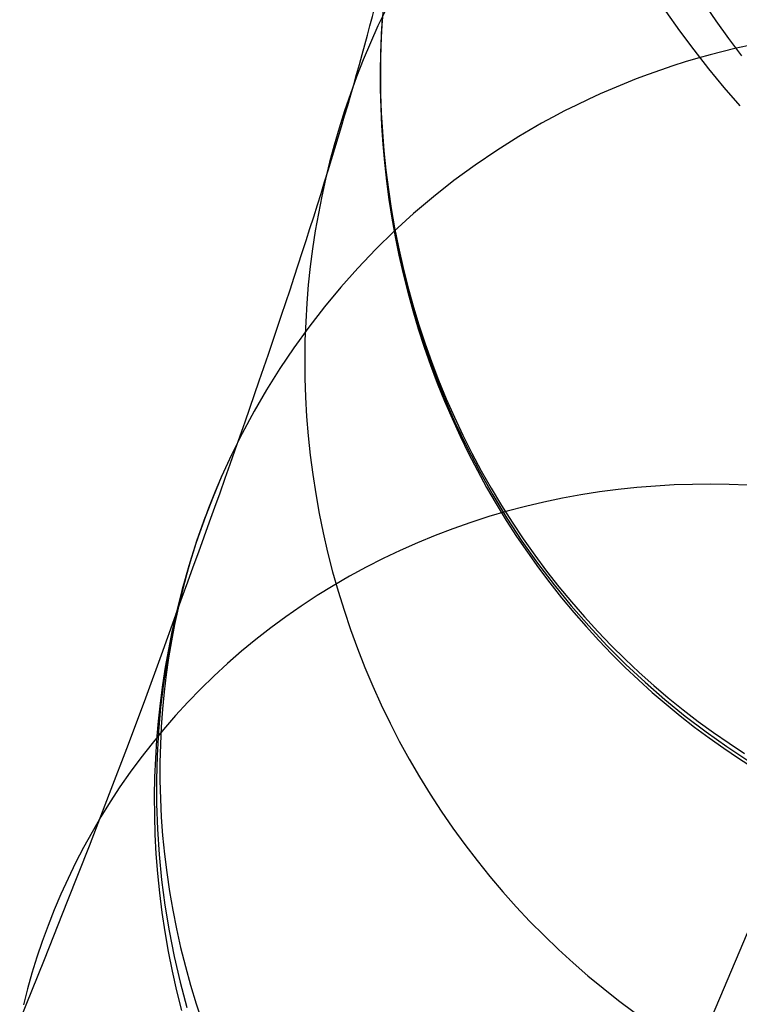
# Model space of a CAD drawing. Extents: x -3677 to -3089, y -67 to 482.
# Tile 25 of 110: x -3522 to -3513, y 360 to 373. Entities that reach past the tile are written whole.
import ezdxf

# ---------------------------------------------------------------- set-up
doc = ezdxf.new("R2010")
doc.units = 0
doc.layers.add('CURVA_ORIGIN', color=125, linetype='CONTINUOUS')

msp = doc.modelspace()

# ---------------------------------------------------------------- linework, layer by layer
at = {"layer": 'CURVA_ORIGIN'}
for p, q in [((-3513.418, 373.118, -147.801), (-3513.261, 372.887, -147.649)), ((-3517.524, 373.04, -100.931), (-3517.628, 372.822, -101.003)), ((-3517.572, 372.932, -116.591), (-3517.586, 372.703, -116.631)), ((-3517.563, 373.046, -116.585), (-3517.585, 372.722, -116.65)), ((-3513.905, 373.01, -146.892), (-3513.73, 372.759, -146.752)), ((-3517.628, 372.822, -101.003), (-3517.726, 372.603, -101.075)), ((-3517.572, 372.911, -116.644), (-3517.586, 372.672, -116.697)), ((-3513.261, 372.887, -147.649), (-3513.097, 372.659, -147.499)), ((-3517.585, 372.722, -116.65), (-3517.596, 372.399, -116.714)), ((-3517.586, 372.703, -116.631), (-3517.595, 372.471, -116.671)), ((-3517.586, 372.672, -116.697), (-3517.594, 372.431, -116.751)), ((-3513.73, 372.759, -146.752), (-3513.546, 372.511, -146.614)), ((-3517.726, 372.603, -101.075), (-3517.818, 372.383, -101.146)), ((-3513.097, 372.659, -147.499), (-3512.926, 372.435, -147.351)), ((-3512.851, 372.565, -84.029), (-3513.012, 372.529, -84.062)), ((-3517.595, 372.471, -116.671), (-3517.6, 372.238, -116.712)), ((-3517.594, 372.431, -116.751), (-3517.597, 372.189, -116.804)), ((-3513.546, 372.511, -146.614), (-3513.355, 372.266, -146.478)), ((-3513.332, 372.449, -84.131), (-3513.494, 372.403, -84.168)), ((-3513.012, 372.529, -84.062), (-3513.332, 372.449, -84.131)), ((-3517.818, 372.383, -101.146), (-3517.905, 372.163, -101.217)), ((-3517.596, 372.399, -116.714), (-3517.598, 372.075, -116.778)), ((-3513.815, 372.305, -84.243), (-3513.975, 372.251, -84.282)), ((-3513.655, 372.356, -84.205), (-3513.815, 372.305, -84.243)), ((-3513.494, 372.403, -84.168), (-3513.655, 372.356, -84.205)), ((-3517.905, 372.163, -101.217), (-3517.985, 371.943, -101.288)), ((-3517.6, 372.238, -116.712), (-3517.599, 372.004, -116.752)), ((-3517.597, 372.189, -116.804), (-3517.594, 371.945, -116.858)), ((-3514.133, 372.195, -84.321), (-3514.29, 372.136, -84.362)), ((-3513.975, 372.251, -84.282), (-3514.133, 372.195, -84.321)), ((-3513.355, 372.266, -146.478), (-3513.155, 372.025, -146.344)), ((-3517.598, 372.075, -116.778), (-3517.59, 371.736, -116.845)), ((-3514.446, 372.074, -84.403), (-3514.601, 372.01, -84.445)), ((-3514.29, 372.136, -84.362), (-3514.446, 372.074, -84.403)), ((-3517.985, 371.943, -101.288), (-3518.061, 371.722, -101.358)), ((-3517.599, 372.004, -116.752), (-3517.593, 371.768, -116.793)), ((-3517.594, 371.945, -116.858), (-3517.586, 371.7, -116.911)), ((-3514.756, 371.942, -84.488), (-3514.91, 371.872, -84.531)), ((-3514.601, 372.01, -84.445), (-3514.756, 371.942, -84.488)), ((-3513.155, 372.025, -146.344), (-3512.947, 371.788, -146.212)), ((-3515.063, 371.799, -84.576), (-3515.215, 371.723, -84.621)), ((-3514.91, 371.872, -84.531), (-3515.063, 371.799, -84.576)), ((-3518.061, 371.722, -101.358), (-3518.13, 371.501, -101.428)), ((-3517.593, 371.768, -116.793), (-3517.583, 371.531, -116.833)), ((-3517.59, 371.736, -116.845), (-3517.571, 371.397, -116.911)), ((-3517.586, 371.7, -116.911), (-3517.571, 371.453, -116.965)), ((-3515.215, 371.723, -84.621), (-3515.365, 371.644, -84.667)), ((-3517.583, 371.531, -116.833), (-3517.566, 371.294, -116.874)), ((-3515.513, 371.563, -84.714), (-3515.806, 371.393, -84.809)), ((-3515.365, 371.644, -84.667), (-3515.513, 371.563, -84.714)), ((-3518.13, 371.501, -101.428), (-3518.194, 371.281, -101.497)), ((-3517.571, 371.453, -116.965), (-3517.552, 371.206, -117.019)), ((-3518.194, 371.281, -101.497), (-3518.253, 371.061, -101.565)), ((-3517.571, 371.397, -116.911), (-3517.542, 371.059, -116.976)), ((-3517.566, 371.294, -116.874), (-3517.545, 371.055, -116.914)), ((-3515.806, 371.393, -84.809), (-3516.093, 371.212, -84.907)), ((-3517.552, 371.206, -117.019), (-3517.526, 370.957, -117.072)), ((-3516.093, 371.212, -84.907), (-3516.373, 371.022, -85.007)), ((-3518.253, 371.061, -101.565), (-3518.306, 370.842, -101.633)), ((-3517.545, 371.055, -116.914), (-3517.519, 370.816, -116.955)), ((-3517.542, 371.059, -116.976), (-3517.502, 370.722, -117.041)), ((-3516.373, 371.022, -85.007), (-3516.646, 370.822, -85.11)), ((-3517.526, 370.957, -117.072), (-3517.494, 370.709, -117.126)), ((-3518.306, 370.842, -101.633), (-3518.355, 370.621, -101.7)), ((-3517.519, 370.816, -116.955), (-3517.486, 370.576, -116.995)), ((-3516.646, 370.822, -85.11), (-3516.912, 370.612, -85.215)), ((-3517.502, 370.722, -117.041), (-3517.451, 370.378, -117.107)), ((-3517.494, 370.709, -117.126), (-3517.457, 370.46, -117.179)), ((-3518.355, 370.621, -101.7), (-3518.399, 370.398, -101.768)), ((-3517.486, 370.576, -116.995), (-3517.449, 370.336, -117.035)), ((-3516.912, 370.612, -85.215), (-3517.168, 370.395, -85.321)), ((-3518.399, 370.398, -101.768), (-3518.439, 370.171, -101.837)), ((-3517.457, 370.46, -117.179), (-3517.413, 370.21, -117.232)), ((-3517.168, 370.395, -85.321), (-3517.417, 370.169, -85.429)), ((-3517.451, 370.378, -117.107), (-3517.388, 370.036, -117.173)), ((-3517.449, 370.336, -117.035), (-3517.406, 370.097, -117.075)), ((-3518.439, 370.171, -101.837), (-3518.474, 369.942, -101.906)), ((-3517.417, 370.169, -85.429), (-3517.657, 369.934, -85.539)), ((-3517.413, 370.21, -117.232), (-3517.363, 369.961, -117.285)), ((-3517.406, 370.097, -117.075), (-3517.357, 369.857, -117.115)), ((-3517.388, 370.036, -117.173), (-3517.314, 369.697, -117.237)), ((-3518.474, 369.942, -101.906), (-3518.504, 369.71, -101.975)), ((-3517.657, 369.934, -85.539), (-3517.89, 369.691, -85.651)), ((-3517.363, 369.961, -117.285), (-3517.308, 369.713, -117.337)), ((-3517.357, 369.857, -117.115), (-3517.303, 369.618, -117.154)), ((-3518.504, 369.71, -101.975), (-3518.529, 369.475, -102.044)), ((-3517.89, 369.691, -85.651), (-3518.109, 369.444, -85.762)), ((-3517.314, 369.697, -117.237), (-3517.229, 369.36, -117.3)), ((-3517.308, 369.713, -117.337), (-3517.246, 369.465, -117.389)), ((-3517.303, 369.618, -117.154), (-3517.243, 369.379, -117.194)), ((-3518.529, 369.475, -102.044), (-3518.548, 369.238, -102.113)), ((-3518.109, 369.444, -85.762), (-3518.321, 369.19, -85.875)), ((-3517.246, 369.465, -117.389), (-3517.177, 369.217, -117.441)), ((-3517.243, 369.379, -117.194), (-3517.178, 369.142, -117.233)), ((-3518.548, 369.238, -102.113), (-3518.563, 368.998, -102.183)), ((-3517.229, 369.36, -117.3), (-3517.132, 369.02, -117.364)), ((-3518.321, 369.19, -85.875), (-3518.524, 368.929, -85.988)), ((-3517.178, 369.142, -117.233), (-3517.107, 368.905, -117.271)), ((-3517.177, 369.217, -117.441), (-3517.103, 368.971, -117.492)), ((-3518.563, 368.998, -102.183), (-3518.572, 368.757, -102.253)), ((-3517.132, 369.02, -117.364), (-3517.024, 368.685, -117.426)), ((-3518.524, 368.929, -85.988), (-3518.718, 368.661, -86.103)), ((-3517.107, 368.905, -117.271), (-3517.031, 368.67, -117.309)), ((-3517.103, 368.971, -117.492), (-3517.023, 368.727, -117.543)), ((-3518.572, 368.757, -102.253), (-3518.575, 368.513, -102.323)), ((-3517.023, 368.727, -117.543), (-3516.936, 368.483, -117.593)), ((-3518.718, 368.661, -86.103), (-3518.898, 368.393, -86.216)), ((-3517.031, 368.67, -117.309), (-3516.949, 368.436, -117.347)), ((-3517.024, 368.685, -117.426), (-3516.905, 368.353, -117.487)), ((-3518.575, 368.513, -102.323), (-3518.573, 368.268, -102.392)), ((-3516.936, 368.483, -117.593), (-3516.844, 368.242, -117.642)), ((-3518.898, 368.393, -86.216), (-3519.069, 368.119, -86.33)), ((-3516.949, 368.436, -117.347), (-3516.861, 368.203, -117.384)), ((-3516.905, 368.353, -117.487), (-3516.775, 368.026, -117.547)), ((-3518.573, 368.268, -102.392), (-3518.565, 368.021, -102.462)), ((-3516.844, 368.242, -117.642), (-3516.745, 368.003, -117.69)), ((-3519.069, 368.119, -86.33), (-3519.231, 367.84, -86.444)), ((-3516.861, 368.203, -117.384), (-3516.768, 367.973, -117.421)), ((-3518.565, 368.021, -102.462), (-3518.551, 367.773, -102.531)), ((-3516.775, 368.026, -117.547), (-3516.633, 367.701, -117.606)), ((-3516.768, 367.973, -117.421), (-3516.67, 367.745, -117.457)), ((-3516.745, 368.003, -117.69), (-3516.64, 367.766, -117.738)), ((-3519.231, 367.84, -86.444), (-3519.384, 367.555, -86.559)), ((-3518.551, 367.773, -102.531), (-3518.531, 367.524, -102.6)), ((-3516.67, 367.745, -117.457), (-3516.566, 367.519, -117.492)), ((-3516.64, 367.766, -117.738), (-3516.53, 367.531, -117.785)), ((-3516.633, 367.701, -117.606), (-3516.48, 367.381, -117.663)), ((-3519.384, 367.555, -86.559), (-3519.521, 367.279, -86.669)), ((-3518.531, 367.524, -102.6), (-3518.504, 367.274, -102.669)), ((-3516.566, 367.519, -117.492), (-3516.457, 367.295, -117.527)), ((-3516.53, 367.531, -117.785), (-3516.414, 367.3, -117.831)), ((-3516.48, 367.381, -117.663), (-3516.317, 367.067, -117.719)), ((-3519.521, 367.279, -86.669), (-3519.65, 366.998, -86.78)), ((-3518.504, 367.274, -102.669), (-3518.472, 367.023, -102.737)), ((-3516.457, 367.295, -117.527), (-3516.342, 367.074, -117.562)), ((-3516.414, 367.3, -117.831), (-3516.292, 367.071, -117.877)), ((-3516.342, 367.074, -117.562), (-3516.223, 366.856, -117.595)), ((-3516.292, 367.071, -117.877), (-3516.164, 366.846, -117.921)), ((-3519.65, 366.998, -86.78), (-3519.77, 366.714, -86.89)), ((-3519.641, 367.017, -86.772), (-3519.733, 366.803, -86.874)), ((-3518.472, 367.023, -102.737), (-3518.433, 366.771, -102.805)), ((-3516.317, 367.067, -117.719), (-3516.144, 366.759, -117.774)), ((-3516.223, 366.856, -117.595), (-3516.098, 366.642, -117.628)), ((-3516.164, 366.846, -117.921), (-3516.031, 366.624, -117.964)), ((-3514.521, 366.829, -69.705), (-3514.762, 366.798, -69.769)), ((-3514.281, 366.855, -69.644), (-3514.521, 366.829, -69.705)), ((-3514.04, 366.874, -69.586), (-3514.281, 366.855, -69.644)), ((-3513.8, 366.888, -69.53), (-3514.04, 366.874, -69.586)), ((-3513.561, 366.895, -69.477), (-3513.8, 366.888, -69.53)), ((-3513.322, 366.897, -69.427), (-3513.561, 366.895, -69.477)), ((-3513.085, 366.893, -69.38), (-3513.322, 366.897, -69.427)), ((-3512.849, 366.884, -69.335), (-3513.085, 366.893, -69.38)), ((-3519.77, 366.714, -86.89), (-3519.881, 366.425, -87.001)), ((-3519.733, 366.803, -86.874), (-3519.819, 366.588, -86.976)), ((-3518.433, 366.771, -102.805), (-3518.388, 366.52, -102.873)), ((-3516.144, 366.759, -117.774), (-3515.96, 366.458, -117.826)), ((-3515.243, 366.716, -69.906), (-3515.482, 366.666, -69.978)), ((-3515.003, 366.76, -69.836), (-3515.243, 366.716, -69.906)), ((-3514.762, 366.798, -69.769), (-3515.003, 366.76, -69.836)), ((-3519.819, 366.588, -86.976), (-3519.899, 366.373, -87.077)), ((-3516.098, 366.642, -117.628), (-3515.969, 366.43, -117.661)), ((-3516.031, 366.624, -117.964), (-3515.893, 366.405, -118.007)), ((-3515.72, 366.61, -70.053), (-3515.957, 366.547, -70.131)), ((-3515.482, 366.666, -69.978), (-3515.72, 366.61, -70.053)), ((-3519.862, 366.476, -86.981), (-3519.974, 366.159, -87.075)), ((-3518.388, 366.52, -102.873), (-3518.337, 366.268, -102.939)), ((-3516.193, 366.478, -70.211), (-3516.427, 366.403, -70.293)), ((-3515.957, 366.547, -70.131), (-3516.193, 366.478, -70.211)), ((-3515.96, 366.458, -117.826), (-3515.767, 366.163, -117.878)), ((-3519.881, 366.425, -87.001), (-3519.983, 366.133, -87.111)), ((-3519.899, 366.373, -87.077), (-3519.974, 366.157, -87.177)), ((-3516.659, 366.322, -70.378), (-3516.889, 366.235, -70.466)), ((-3516.427, 366.403, -70.293), (-3516.659, 366.322, -70.378)), ((-3515.969, 366.43, -117.661), (-3515.835, 366.222, -117.692)), ((-3515.893, 366.405, -118.007), (-3515.749, 366.191, -118.048)), ((-3518.337, 366.268, -102.939), (-3518.279, 366.017, -103.005)), ((-3516.889, 366.235, -70.466), (-3517.116, 366.141, -70.555)), ((-3515.835, 366.222, -117.692), (-3515.696, 366.018, -117.723)), ((-3515.749, 366.191, -118.048), (-3515.601, 365.98, -118.088)), ((-3519.983, 366.133, -87.111), (-3520.076, 365.837, -87.222)), ((-3519.974, 366.159, -87.075), (-3520.075, 365.842, -87.167)), ((-3519.974, 366.157, -87.177), (-3520.042, 365.941, -87.276)), ((-3517.116, 366.141, -70.555), (-3517.341, 366.042, -70.647)), ((-3515.767, 366.163, -117.878), (-3515.564, 365.876, -117.927)), ((-3520.042, 365.941, -87.276), (-3520.104, 365.726, -87.374)), ((-3518.279, 366.017, -103.005), (-3518.215, 365.766, -103.071)), ((-3517.562, 365.936, -70.741), (-3517.781, 365.825, -70.837)), ((-3517.341, 366.042, -70.647), (-3517.562, 365.936, -70.741)), ((-3515.696, 366.018, -117.723), (-3515.552, 365.817, -117.753)), ((-3515.601, 365.98, -118.088), (-3515.447, 365.774, -118.127)), ((-3520.075, 365.842, -87.167), (-3520.165, 365.525, -87.258)), ((-3520.076, 365.837, -87.222), (-3520.16, 365.539, -87.332)), ((-3517.781, 365.825, -70.837), (-3517.996, 365.708, -70.935)), ((-3515.564, 365.876, -117.927), (-3515.351, 365.596, -117.974)), ((-3515.552, 365.817, -117.753), (-3515.405, 365.621, -117.782)), ((-3520.104, 365.726, -87.374), (-3520.161, 365.51, -87.471)), ((-3518.215, 365.766, -103.071), (-3518.145, 365.516, -103.135)), ((-3517.996, 365.708, -70.935), (-3518.208, 365.585, -71.035)), ((-3515.447, 365.774, -118.127), (-3515.289, 365.572, -118.165)), ((-3518.208, 365.585, -71.035), (-3518.416, 365.457, -71.136)), ((-3515.405, 365.621, -117.782), (-3515.253, 365.428, -117.81)), ((-3515.351, 365.596, -117.974), (-3515.132, 365.327, -118.019)), ((-3515.289, 365.572, -118.165), (-3515.126, 365.375, -118.202)), ((-3520.165, 365.525, -87.258), (-3520.244, 365.209, -87.348)), ((-3520.16, 365.539, -87.332), (-3520.234, 365.237, -87.442)), ((-3520.161, 365.51, -87.471), (-3520.213, 365.295, -87.567)), ((-3518.416, 365.457, -71.136), (-3518.62, 365.323, -71.24)), ((-3518.145, 365.516, -103.135), (-3518.067, 365.268, -103.199)), ((-3515.253, 365.428, -117.81), (-3515.096, 365.24, -117.837)), ((-3520.213, 365.295, -87.567), (-3520.258, 365.085, -87.66)), ((-3518.62, 365.323, -71.24), (-3518.82, 365.184, -71.344)), ((-3515.132, 365.327, -118.019), (-3514.903, 365.065, -118.063)), ((-3515.126, 365.375, -118.202), (-3514.959, 365.183, -118.237)), ((-3520.428, 364.692, -85.679), (-3520.244, 365.209, -87.348)), ((-3520.234, 365.237, -87.442), (-3520.299, 364.934, -87.552)), ((-3520.244, 365.209, -87.348), (-3520.293, 364.987, -87.41)), ((-3520.244, 365.209, -87.348), (-3520.234, 365.237, -87.442)), ((-3518.82, 365.184, -71.344), (-3519.015, 365.04, -71.45)), ((-3518.067, 365.268, -103.199), (-3517.984, 365.02, -103.261)), ((-3515.096, 365.24, -117.837), (-3514.936, 365.056, -117.864)), ((-3514.959, 365.183, -118.237), (-3514.787, 364.995, -118.271)), ((-3520.258, 365.085, -87.66), (-3520.299, 364.872, -87.754)), ((-3519.015, 365.04, -71.45), (-3519.206, 364.892, -71.558)), ((-3514.936, 365.056, -117.864), (-3514.772, 364.877, -117.889)), ((-3514.903, 365.065, -118.063), (-3514.667, 364.812, -118.104)), ((-3520.299, 364.934, -87.552), (-3520.355, 364.628, -87.661)), ((-3520.293, 364.987, -87.41), (-3520.338, 364.762, -87.473)), ((-3517.984, 365.02, -103.261), (-3517.894, 364.774, -103.323)), ((-3514.787, 364.995, -118.271), (-3514.612, 364.813, -118.304)), ((-3520.299, 364.872, -87.754), (-3520.335, 364.655, -87.848)), ((-3519.206, 364.892, -71.558), (-3519.392, 364.738, -71.666)), ((-3514.772, 364.877, -117.889), (-3514.605, 364.702, -117.914)), ((-3514.667, 364.812, -118.104), (-3514.422, 364.568, -118.143)), ((-3514.612, 364.813, -118.304), (-3514.432, 364.636, -118.336)), ((-3520.632, 364.134, -84.024), (-3520.428, 364.692, -85.679)), ((-3520.338, 364.762, -87.473), (-3520.379, 364.534, -87.536)), ((-3520.335, 364.655, -87.848), (-3520.366, 364.436, -87.942)), ((-3519.392, 364.738, -71.666), (-3519.573, 364.58, -71.776)), ((-3517.894, 364.774, -103.323), (-3517.798, 364.53, -103.383)), ((-3514.605, 364.702, -117.914), (-3514.434, 364.532, -117.937)), ((-3520.379, 364.534, -87.536), (-3520.414, 364.303, -87.6)), ((-3520.355, 364.628, -87.661), (-3520.402, 364.32, -87.77)), ((-3519.573, 364.58, -71.776), (-3519.749, 364.417, -71.887)), ((-3517.798, 364.53, -103.383), (-3517.696, 364.287, -103.442)), ((-3514.434, 364.532, -117.937), (-3514.26, 364.367, -117.96)), ((-3514.432, 364.636, -118.336), (-3514.25, 364.464, -118.366)), ((-3514.422, 364.568, -118.143), (-3514.174, 364.337, -118.18)), ((-3520.366, 364.436, -87.942), (-3520.393, 364.214, -88.037)), ((-3519.749, 364.417, -71.887), (-3519.92, 364.251, -71.998)), ((-3514.25, 364.464, -118.366), (-3514.063, 364.297, -118.395)), ((-3520.414, 364.303, -87.6), (-3520.445, 364.069, -87.663)), ((-3520.402, 364.32, -87.77), (-3520.439, 364.011, -87.878)), ((-3517.696, 364.287, -103.442), (-3517.587, 364.047, -103.5)), ((-3514.26, 364.367, -117.96), (-3514.083, 364.207, -117.982)), ((-3514.174, 364.337, -118.18), (-3513.918, 364.114, -118.214)), ((-3514.063, 364.297, -118.395), (-3513.874, 364.136, -118.423)), ((-3520.393, 364.214, -88.037), (-3520.414, 363.989, -88.132)), ((-3519.92, 364.251, -71.998), (-3520.086, 364.08, -72.111)), ((-3514.083, 364.207, -117.982), (-3513.902, 364.052, -118.002)), ((-3520.855, 363.537, -82.384), (-3520.632, 364.134, -84.024)), ((-3520.445, 364.069, -87.663), (-3520.471, 363.833, -87.727)), ((-3520.086, 364.08, -72.111), (-3520.246, 363.906, -72.223)), ((-3517.587, 364.047, -103.5), (-3517.472, 363.81, -103.557)), ((-3513.918, 364.114, -118.214), (-3513.656, 363.901, -118.247)), ((-3513.902, 364.052, -118.002), (-3513.719, 363.903, -118.022)), ((-3513.874, 364.136, -118.423), (-3513.682, 363.98, -118.449)), ((-3520.439, 364.011, -87.878), (-3520.467, 363.701, -87.985)), ((-3520.414, 363.989, -88.132), (-3520.431, 363.762, -88.227)), ((-3520.246, 363.906, -72.223), (-3520.401, 363.728, -72.337)), ((-3513.719, 363.903, -118.022), (-3513.534, 363.758, -118.041)), ((-3513.682, 363.98, -118.449), (-3513.486, 363.83, -118.474)), ((-3513.656, 363.901, -118.247), (-3513.386, 363.697, -118.277)), ((-3520.471, 363.833, -87.727), (-3520.491, 363.594, -87.791)), ((-3520.431, 363.762, -88.227), (-3520.442, 363.532, -88.322)), ((-3517.472, 363.81, -103.557), (-3517.352, 363.576, -103.612)), ((-3513.486, 363.83, -118.474), (-3513.289, 363.686, -118.498)), ((-3520.401, 363.728, -72.337), (-3520.55, 363.546, -72.45)), ((-3520.467, 363.701, -87.985), (-3520.485, 363.389, -88.091)), ((-3513.534, 363.758, -118.041), (-3513.346, 363.618, -118.059)), ((-3513.386, 363.697, -118.277), (-3513.118, 363.508, -118.305)), ((-3513.289, 363.686, -118.498), (-3513.089, 363.548, -118.52)), ((-3521.098, 362.899, -80.76), (-3520.855, 363.537, -82.384)), ((-3520.55, 363.546, -72.45), (-3520.694, 363.362, -72.564)), ((-3520.491, 363.594, -87.791), (-3520.507, 363.353, -87.855)), ((-3520.442, 363.532, -88.322), (-3520.447, 363.301, -88.417)), ((-3517.352, 363.576, -103.612), (-3517.225, 363.344, -103.665)), ((-3513.346, 363.618, -118.059), (-3513.156, 363.484, -118.076)), ((-3513.118, 363.508, -118.305), (-3512.844, 363.328, -118.33)), ((-3513.089, 363.548, -118.52), (-3512.887, 363.415, -118.541)), ((-3520.485, 363.389, -88.091), (-3520.493, 363.077, -88.196)), ((-3513.156, 363.484, -118.076), (-3512.965, 363.355, -118.092)), ((-3520.694, 363.362, -72.564), (-3520.832, 363.175, -72.678)), ((-3520.507, 363.353, -87.855), (-3520.516, 363.109, -87.919)), ((-3520.447, 363.301, -88.417), (-3520.447, 363.067, -88.512)), ((-3517.225, 363.344, -103.665), (-3517.092, 363.116, -103.718)), ((-3512.965, 363.355, -118.092), (-3512.771, 363.232, -118.106)), ((-3520.832, 363.175, -72.678), (-3520.964, 362.985, -72.793)), ((-3520.516, 363.109, -87.919), (-3520.521, 362.864, -87.983)), ((-3520.493, 363.077, -88.196), (-3520.492, 362.764, -88.3)), ((-3520.447, 363.067, -88.512), (-3520.442, 362.832, -88.607)), ((-3517.092, 363.116, -103.718), (-3516.954, 362.891, -103.768)), ((-3521.36, 362.223, -79.152), (-3521.098, 362.899, -80.76)), ((-3520.964, 362.985, -72.793), (-3521.091, 362.793, -72.907)), ((-3516.954, 362.891, -103.768), (-3516.81, 362.67, -103.817)), ((-3521.091, 362.793, -72.907), (-3521.211, 362.598, -73.02)), ((-3520.521, 362.864, -87.983), (-3520.519, 362.617, -88.047)), ((-3520.492, 362.764, -88.3), (-3520.481, 362.437, -88.408)), ((-3520.442, 362.832, -88.607), (-3520.43, 362.595, -88.701)), ((-3520.519, 362.617, -88.047), (-3520.512, 362.369, -88.111)), ((-3516.81, 362.67, -103.817), (-3516.661, 362.453, -103.865)), ((-3521.211, 362.598, -73.02), (-3521.326, 362.401, -73.134)), ((-3520.43, 362.595, -88.701), (-3520.413, 362.356, -88.795)), ((-3521.326, 362.401, -73.134), (-3521.435, 362.203, -73.247)), ((-3520.512, 362.369, -88.111), (-3520.499, 362.119, -88.174)), ((-3520.481, 362.437, -88.408), (-3520.459, 362.109, -88.514)), ((-3516.661, 362.453, -103.865), (-3516.507, 362.241, -103.91)), ((-3520.413, 362.356, -88.795), (-3520.389, 362.117, -88.889)), ((-3516.507, 362.241, -103.91), (-3516.347, 362.032, -103.954)), ((-3521.642, 361.508, -77.563), (-3521.36, 362.223, -79.152)), ((-3521.435, 362.203, -73.247), (-3521.539, 362.003, -73.36)), ((-3520.499, 362.119, -88.174), (-3520.479, 361.867, -88.237)), ((-3520.459, 362.109, -88.514), (-3520.426, 361.782, -88.619)), ((-3520.389, 362.117, -88.889), (-3520.36, 361.876, -88.982)), ((-3521.539, 362.003, -73.36), (-3521.636, 361.802, -73.472)), ((-3516.347, 362.032, -103.954), (-3516.183, 361.828, -103.997)), ((-3520.479, 361.867, -88.237), (-3520.454, 361.615, -88.3)), ((-3520.36, 361.876, -88.982), (-3520.324, 361.634, -89.074)), ((-3521.636, 361.802, -73.472), (-3521.728, 361.6, -73.584)), ((-3520.426, 361.782, -88.619), (-3520.384, 361.456, -88.722)), ((-3516.183, 361.828, -103.997), (-3516.014, 361.629, -104.037)), ((-3521.728, 361.6, -73.584), (-3521.814, 361.396, -73.694)), ((-3520.454, 361.615, -88.3), (-3520.422, 361.363, -88.362)), ((-3520.324, 361.634, -89.074), (-3520.282, 361.392, -89.166)), ((-3516.014, 361.629, -104.037), (-3515.841, 361.435, -104.076)), ((-3521.942, 360.755, -75.992), (-3521.642, 361.508, -77.563)), ((-3521.814, 361.396, -73.694), (-3521.894, 361.192, -73.804)), ((-3520.422, 361.363, -88.362), (-3520.385, 361.109, -88.424)), ((-3520.384, 361.456, -88.722), (-3520.329, 361.123, -88.826)), ((-3520.282, 361.392, -89.166), (-3520.234, 361.15, -89.257)), ((-3515.841, 361.435, -104.076), (-3515.663, 361.246, -104.112)), ((-3515.663, 361.246, -104.112), (-3515.481, 361.062, -104.147)), ((-3521.894, 361.192, -73.804), (-3521.969, 360.988, -73.913)), ((-3520.385, 361.109, -88.424), (-3520.341, 360.856, -88.485)), ((-3520.329, 361.123, -88.826), (-3520.263, 360.791, -88.928)), ((-3520.234, 361.15, -89.257), (-3520.18, 360.907, -89.346)), ((-3513.364, 359.886, -58.451), (-3512.849, 361.098, -60.141)), ((-3521.969, 360.988, -73.913), (-3522.038, 360.783, -74.021)), ((-3515.481, 361.062, -104.147), (-3515.295, 360.884, -104.18)), ((-3520.341, 360.856, -88.485), (-3520.29, 360.602, -88.546)), ((-3520.18, 360.907, -89.346), (-3520.119, 360.665, -89.435)), ((-3515.295, 360.884, -104.18), (-3515.106, 360.71, -104.211)), ((-3522.261, 359.964, -74.441), (-3521.942, 360.755, -75.992)), ((-3522.038, 360.783, -74.021), (-3522.102, 360.578, -74.128)), ((-3520.263, 360.791, -88.928), (-3520.187, 360.461, -89.028)), ((-3515.106, 360.71, -104.211), (-3514.913, 360.543, -104.24)), ((-3520.29, 360.602, -88.546), (-3520.233, 360.349, -88.606)), ((-3520.119, 360.665, -89.435), (-3520.052, 360.423, -89.522)), ((-3522.102, 360.578, -74.128), (-3522.16, 360.373, -74.234)), ((-3520.187, 360.461, -89.028), (-3520.1, 360.134, -89.125)), ((-3514.913, 360.543, -104.24), (-3514.717, 360.381, -104.267)), ((-3522.16, 360.373, -74.234), (-3522.213, 360.168, -74.338)), ((-3520.233, 360.349, -88.606), (-3520.17, 360.096, -88.665)), ((-3520.052, 360.423, -89.522), (-3519.978, 360.181, -89.608)), ((-3514.717, 360.381, -104.267), (-3514.519, 360.225, -104.293)), ((-3514.519, 360.225, -104.293), (-3514.317, 360.074, -104.316)), ((-3519.978, 360.181, -89.608), (-3519.899, 359.941, -89.693))]:
    msp.add_line(p, q, dxfattribs=at)
at = {"layer": 'CURVA_ORIGIN', "extrusion": (-0.041939, 0.193072, -0.980288)}
msp.add_circle((3338.489, 1084.276, 292.068), 15.355, dxfattribs=at)
at = {"layer": 'CURVA_ORIGIN', "extrusion": (-0.040818, 0.116681, -0.99233)}
msp.add_circle((3176.717, 1498.629, 222.599), 15.947, dxfattribs=at)
at = {"layer": 'CURVA_ORIGIN', "extrusion": (-0.026802, -0.071421, -0.997086)}
msp.add_circle((-3406.959, 873.474, 25.69), 15.877, dxfattribs=at)
at = {"layer": 'CURVA_ORIGIN', "extrusion": (-0.036159, 0.015579, -0.999225)}
msp.add_circle((1036.345, 3359.367, 131.253), 16.134, dxfattribs=at)
at = {"layer": 'CURVA_ORIGIN', "extrusion": (-0.891781, 0.448967, 0.056172)}
msp.add_arc((1357.859, -323.251, 3298.345), 112.848, 153.64249, 169.15237, dxfattribs=at)

doc.saveas('drawing.dxf')
